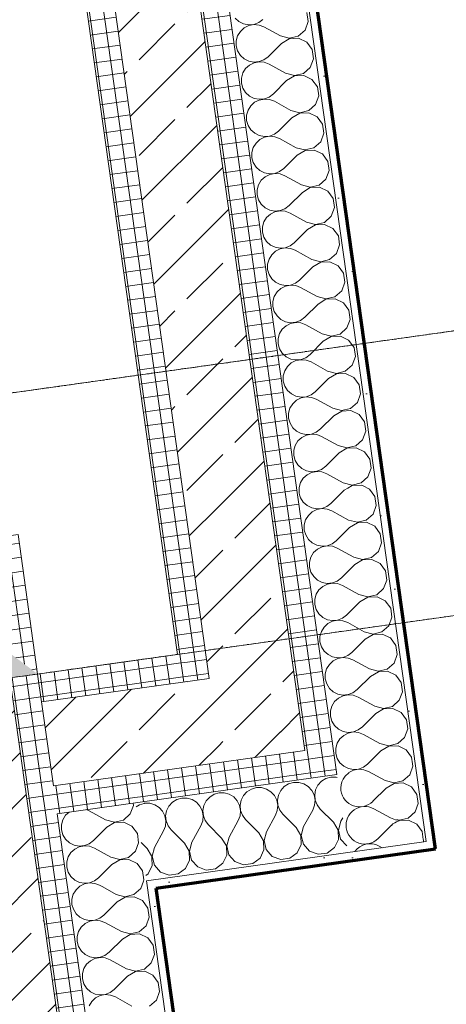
# Model space of a CAD drawing. Header units: millimetres. Extents: x 1523 to 73943, y -91729 to 10268.
# Tile 33 of 39: x 54985 to 55741, y -53478 to -51732. Entities that reach past the tile are written whole.
import ezdxf

# ---------------------------------------------------------------- set-up
doc = ezdxf.new("R2010")
doc.units = ezdxf.units.MM
for name, pattern in [('CAx_nichtHalbton', [20001.0584, 10000, -0.5292, 10000, -0.5292]), ('IMPORT-STRICHPUNKT _7_', [20, 10, -5, 0, -5]), ('IMPORT-VERDECKT _8_', [7.5, 5, -2.5])]:
    doc.linetypes.add(name, pattern=pattern)
for name, color, linetype, lineweight, true_color in [('30 A--Träger _ Dachkonstruktion', 7, 'IMPORT-VERDECKT _8_', 13, 0x656565), ('90 A--Achsraster _1_50_', 7, 'IMPORT-STRICHPUNKT _7_', 13, 0x656565), ('97 A--Etiketten _ Deckensprung', 7, 'Continuous', 13, 0x656565), ('Neubau_10 A--Wand innen _tragend_', 7, 'Continuous', 13, 0x656565), ('Neubau_20 A--Gründungsbelag', 7, 'Continuous', 13, 0x656565), ('Xref_706_5_--_ÜP_-1_000_16_Übersichtsplan UG_IFC 2025_01_13_dwg', 7, 'Continuous', 13, 0x767676), ('XX', 7, 'Continuous', 18, 0x804040)]:
    doc.layers.add(name, color=color, linetype=linetype, lineweight=lineweight, true_color=true_color)
pattern_1 = [(131.336, (0, 0), (90.10192, 79.25683), []), (131.336, (-45.05, -39.63), (90.10192, 79.25683), [90, -30])]
pattern_2 = [(86.336, (0, 0), (-86.42598, 5.53439), [0, -50]), (86.336, (-41.615, 27.72), (-86.42598, 5.53439), [0, -50])]
pattern_3 = [(184.336, (0, 0), (-1.890132, 24.928446), []), (274.336, (0, 0), (24.928446, 1.890132), [])]
pattern_4 = [(94.336, (0, 0), (24.928446, 1.890132), []), (184.336, (0, 0), (-1.890132, 24.928446), [])]

# ---------------------------------------------------------------- blocks, each defined once
blk = doc.blocks.new('Xref_706_5_--_ÜP_-1_000_11_Übersichtsplan UG_IFC 2024_09_30_dwg__X55-41959620-SuD_-1UG gesamt Plot  - Blatt 9')
at = {"layer": 'Neubau_10 A--Wand innen _tragend_', "color": 9, "true_color": 0xcbcbcb, "flags": 128}
for points in [[(53442.2, -1454.5), (53447.6, -1458.8), (53456.1, -1462.2), (53465.3, -1463.3), (53474.3, -1461.7), (53482.6, -1457.8), (53489.5, -1451.7), (53494.5, -1444), (53497.2, -1435.2), (53497.4, -1426), (53495, -1417.1), (53490.4, -1409.2), (53469.6, -1383.1), (53462.9, -1368.3), (53463.9, -1352.1), (53472.5, -1338.3), (53486.6, -1330.2), (53502.8, -1329.8), (53517.4, -1337), (53526.7, -1350.3), (53528.7, -1366.4), (53522.9, -1381.5), (53503.7, -1408.8), (53499.5, -1416.9), (53497.7, -1426), (53498.4, -1435.1), (53501.6, -1443.8), (53507, -1451.2), (53514.2, -1456.8), (53522.8, -1460.3), (53531.9, -1461.3), (53541, -1459.8), (53549.3, -1455.8), (53556.2, -1449.8), (53561.2, -1442), (53563.8, -1433.2), (53564, -1424), (53561.7, -1415.1), (53557, -1407.2), (53536.2, -1381.1), (53529.5, -1366.4), (53530.6, -1350.2), (53539.2, -1336.4), (53553.2, -1328.3), (53569.5, -1327.8), (53584, -1335.1), (53593.4, -1348.3), (53595.4, -1364.4), (53589.5, -1379.6), (53570.3, -1406.8), (53566.1, -1415), (53564.3, -1424), (53565, -1433.2), (53568.2, -1441.8), (53573.6, -1449.2), (53580.9, -1454.9), (53589.4, -1458.4), (53598.5, -1459.4), (53607.6, -1457.8), (53615.9, -1453.9), (53622.8, -1447.8), (53627.8, -1440.1), (53630.5, -1431.3), (53630.7, -1422.1), (53628.3, -1413.2), (53623.6, -1405.3), (53602.9, -1379.2), (53596.1, -1364.4), (53597.2, -1348.2), (53605.8, -1334.4), (53619.9, -1326.4), (53636.1, -1325.9), (53650.6, -1333.1), (53660, -1346.4)], [(53656.2, -1377.7), (53637, -1404.9), (53632.7, -1413.1), (53630.9, -1422.1), (53631.6, -1431.3), (53634.8, -1439.9), (53640.3, -1447.3), (53647.5, -1453)], [(53438.6, -1332.9), (53450.7, -1339), (53460.1, -1352.2), (53462.1, -1368.3), (53456.3, -1383.5), (53440.7, -1405.5)]]:
    blk.add_lwpolyline(points, dxfattribs=at)
blk = doc.blocks.new('Xref_706_5_--_ÜP_-1_000_11_Übersichtsplan UG_IFC 2024_09_30_dwg__X56-41959621-SuD_-1UG gesamt Plot  - Blatt 9')
at = {"layer": 'Neubau_10 A--Wand innen _tragend_', "color": 9, "true_color": 0xcbcbcb, "flags": 128}
for points in [[(53298.6, -1335.7), (53302.9, -1335.6), (53317.4, -1342.8), (53326.8, -1356.1), (53328.8, -1372.2), (53323, -1387.4), (53303.8, -1414.6), (53301.1, -1419.8)], [(53302, -1450), (53307.1, -1457), (53314.3, -1462.7), (53322.8, -1466.1), (53332, -1467.1), (53341, -1465.6), (53349.3, -1461.6), (53356.3, -1455.6), (53361.2, -1447.8), (53363.9, -1439), (53364.1, -1429.9), (53361.8, -1421), (53357.1, -1413), (53336.3, -1387), (53329.6, -1372.2), (53330.7, -1356), (53339.2, -1342.2), (53353.3, -1334.1), (53369.6, -1333.7), (53384.1, -1340.9), (53393.5, -1354.2), (53395.5, -1370.3), (53389.6, -1385.4), (53370.4, -1412.7), (53366.2, -1420.8), (53364.4, -1429.8), (53365.1, -1439), (53368.3, -1447.6), (53373.7, -1455.1), (53381, -1460.7), (53389.5, -1464.2), (53398.6, -1465.2), (53407.7, -1463.7), (53416, -1459.7), (53422.9, -1453.6), (53427.9, -1445.9), (53430.6, -1437.1), (53430.7, -1427.9), (53428.4, -1419), (53423.7, -1411.1), (53403, -1385), (53396.2, -1370.2), (53397.3, -1354), (53405.9, -1340.3), (53420, -1332.2), (53436.2, -1331.7), (53438.6, -1332.9)], [(53440.7, -1405.5), (53437, -1410.7), (53432.8, -1418.9), (53431, -1427.9), (53431.7, -1437.1), (53434.9, -1445.7), (53440.3, -1453.1), (53442.2, -1454.5)]]:
    blk.add_lwpolyline(points, dxfattribs=at)
blk = doc.blocks.new('Xref_706_5_--_ÜP_-1_000_11_Übersichtsplan UG_IFC 2024_09_30_dwg__X282-41959852-SuD_-1UG gesamt Plot  - Blatt 9')
at = {"layer": 'Neubau_10 A--Wand innen _tragend_', "color": 9, "true_color": 0xcbcbcb, "flags": 128}
for points in [[(52788.1, -982.2), (52784.3, -982.9), (52775.2, -981.9), (52766.7, -978.4), (52759.4, -972.7), (52754, -965.3), (52750.8, -956.7), (52750.1, -947.5), (52751.9, -938.5), (52756.1, -930.3), (52775.3, -903.1), (52781.2, -887.9), (52779.2, -871.8), (52769.8, -858.6), (52755.3, -851.3), (52739, -851.8), (52725, -859.9), (52716.4, -873.7), (52715.3, -889.9), (52722, -904.6), (52742.8, -930.7), (52747.5, -938.6), (52749.8, -947.5), (52749.6, -956.7), (52746.9, -965.5), (52742, -973.2), (52735.1, -979.3), (52726.8, -983.3), (52717.7, -984.8), (52708.5, -983.8), (52700, -980.3), (52692.8, -974.7), (52687.3, -967.3), (52684.2, -958.6), (52683.4, -949.5), (52685.3, -940.4), (52689.5, -932.3), (52708.7, -905), (52714.5, -889.9), (52712.5, -873.8), (52703.2, -860.5), (52688.6, -853.3), (52672.4, -853.7), (52658.3, -861.8), (52649.7, -875.6), (52648.7, -891.8), (52655.4, -906.6), (52676.1, -932.7), (52680.8, -940.6), (52683.2, -949.5), (52683, -958.7), (52680.3, -967.5), (52675.3, -975.2), (52668.4, -981.3), (52660.1, -985.2), (52651, -986.7), (52641.9, -985.7), (52633.4, -982.3), (52626.1, -976.6), (52620.7, -969.2), (52617.5, -960.6), (52616.8, -951.4), (52618.6, -942.4), (52622.8, -934.2), (52642.1, -907), (52647.9, -891.8), (52645.9, -875.7), (52636.5, -862.5), (52622, -855.2), (52605.8, -855.7), (52591.7, -863.8), (52583.1, -877.5), (52582, -893.7), (52588.7, -908.5), (52609.5, -934.6)], [(52076.4, -950.1), (52081.1, -958), (52083.4, -966.9), (52083.2, -976.1), (52080.6, -984.9), (52075.6, -992.7), (52068.7, -998.7), (52060.4, -1002.7), (52051.3, -1004.2), (52042.2, -1003.2), (52033.6, -999.7), (52026.4, -994.1), (52021, -986.7), (52017.8, -978), (52017.1, -968.9), (52018.9, -959.9), (52023.1, -951.7), (52042.3, -924.4), (52048.2, -909.3), (52046.2, -893.2), (52036.8, -879.9), (52022.2, -872.7), (52006, -873.1), (51991.9, -881.2), (51983.3, -895), (51982.3, -911.2), (51989, -926), (52009.8, -952.1)], [(52076.4, -950.1), (52055.6, -924.1), (52048.9, -909.3), (52050, -893.1), (52058.6, -879.3), (52072.7, -871.2), (52088.9, -870.7), (52103.4, -878), (52112.8, -891.2), (52114.8, -907.4), (52108.9, -922.5), (52089.7, -949.7), (52085.5, -957.9), (52083.7, -966.9), (52084.4, -976.1), (52087.6, -984.7), (52093, -992.1), (52100.3, -997.8), (52108.8, -1001.3), (52117.9, -1002.3), (52127, -1000.7), (52135.3, -996.8), (52142.2, -990.7), (52147.2, -983), (52149.9, -974.2), (52150.1, -965), (52147.7, -956.1), (52143, -948.2)], [(52143, -948.2), (52122.3, -922.1), (52115.6, -907.3), (52116.6, -891.1), (52125.2, -877.3), (52139.3, -869.3), (52155.5, -868.8), (52170, -876), (52179.4, -889.3), (52181.4, -905.4), (52175.6, -920.6), (52156.4, -947.8), (52152.2, -956), (52150.3, -965), (52151, -974.2), (52154.2, -982.8), (52159.7, -990.2), (52166.9, -995.9), (52175.4, -999.3), (52184.6, -1000.3), (52193.6, -998.8), (52201.9, -994.8), (52208.9, -988.8), (52213.8, -981), (52216.5, -972.2), (52216.7, -963.1), (52214.4, -954.2), (52209.7, -946.2)], [(52209.7, -946.2), (52188.9, -920.2), (52182.2, -905.4), (52183.3, -889.2), (52191.8, -875.4), (52205.9, -867.3), (52222.2, -866.9), (52236.7, -874.1), (52246.1, -887.4), (52248.1, -903.5), (52242.2, -918.6), (52223, -945.9), (52218.8, -954), (52217, -963), (52217.7, -972.2), (52220.9, -980.8), (52226.3, -988.3), (52233.6, -993.9), (52242.1, -997.4), (52251.2, -998.4), (52260.3, -996.9), (52268.6, -992.9), (52275.5, -986.8), (52280.5, -979.1), (52283.2, -970.3), (52283.3, -961.1), (52281, -952.2), (52276.3, -944.3)], [(52476.2, -938.5), (52480.9, -946.4), (52483.3, -955.3), (52483.1, -964.5), (52480.4, -973.3), (52475.4, -981), (52468.5, -987.1), (52460.2, -991), (52451.1, -992.6), (52442, -991.6), (52433.5, -988.1), (52426.2, -982.4), (52420.8, -975), (52417.6, -966.4), (52416.9, -957.2), (52418.7, -948.2), (52422.9, -940), (52442.1, -912.8), (52448, -897.6), (52446, -881.5), (52436.6, -868.3), (52422.1, -861), (52405.8, -861.5), (52391.8, -869.6), (52383.2, -883.4), (52382.1, -899.6), (52388.8, -914.3), (52409.6, -940.4), (52414.3, -948.3), (52416.6, -957.2), (52416.4, -966.4), (52413.8, -975.2), (52408.8, -983), (52401.9, -989), (52393.6, -993), (52384.5, -994.5), (52375.4, -993.5), (52366.8, -990), (52359.6, -984.4), (52354.2, -977), (52351, -968.3), (52350.2, -959.2), (52352.1, -950.1), (52356.3, -942), (52375.5, -914.7), (52381.3, -899.6), (52379.3, -883.5), (52370, -870.2), (52355.4, -863), (52339.2, -863.4), (52325.1, -871.5), (52316.5, -885.3), (52315.5, -901.5), (52322.2, -916.3), (52343, -942.4), (52347.6, -950.3), (52350, -959.2), (52349.8, -968.4), (52347.1, -977.2), (52342.1, -984.9), (52335.2, -991), (52326.9, -994.9), (52317.9, -996.4), (52308.7, -995.4), (52300.2, -992), (52292.9, -986.3), (52287.5, -978.9), (52284.3, -970.3), (52283.6, -961.1), (52285.4, -952.1), (52289.6, -943.9), (52308.9, -916.7), (52314.7, -901.5), (52312.7, -885.4), (52303.3, -872.2), (52288.8, -864.9), (52272.6, -865.4), (52258.5, -873.5), (52249.9, -887.2), (52248.8, -903.4), (52255.6, -918.2), (52276.3, -944.3)], [(52609.5, -934.6), (52614.2, -942.5), (52616.5, -951.4), (52616.4, -960.6), (52613.7, -969.4), (52608.7, -977.1), (52601.8, -983.2), (52593.5, -987.2), (52584.4, -988.7), (52575.3, -987.7), (52566.7, -984.2), (52559.5, -978.6), (52554.1, -971.1), (52550.9, -962.5), (52550.2, -953.3), (52552, -944.3), (52556.2, -936.2), (52575.4, -908.9), (52581.3, -893.8), (52579.3, -877.7), (52569.9, -864.4), (52555.4, -857.1), (52539.1, -857.6), (52525, -865.7), (52516.4, -879.5), (52515.4, -895.7), (52522.1, -910.5), (52542.9, -936.5), (52547.6, -944.5), (52549.9, -953.3), (52549.7, -962.5), (52547, -971.3), (52542, -979.1), (52535.1, -985.1), (52526.8, -989.1), (52517.8, -990.6), (52508.6, -989.6), (52500.1, -986.2), (52492.9, -980.5), (52487.4, -973.1), (52484.2, -964.5), (52483.5, -955.3), (52485.3, -946.3), (52489.6, -938.1), (52508.8, -910.9), (52514.6, -895.7), (52512.6, -879.6), (52503.2, -866.3), (52488.7, -859.1), (52472.5, -859.6), (52458.4, -867.6), (52449.8, -881.4), (52448.7, -897.6), (52455.5, -912.4), (52476.2, -938.5)], [(52784.8, -868.8), (52783, -871.7), (52781.9, -887.9), (52785.6, -896)], [(52009.8, -952.1), (52014.4, -960), (52016.8, -968.9), (52016.6, -978.1), (52013.9, -986.9), (52008.9, -994.6), (52002, -1000.7), (51993.7, -1004.6), (51984.7, -1006.2), (51975.5, -1005.2), (51967, -1001.7), (51959.8, -996), (51954.3, -988.6), (51951.1, -980), (51950.4, -970.8), (51952.2, -961.8), (51956.5, -953.6), (51975.7, -926.4), (51981.5, -911.2), (51979.5, -895.1), (51970.1, -881.9), (51955.6, -874.6), (51939.4, -875.1)], [(51943.1, -954), (51947.8, -961.9), (51950.2, -970.8), (51950, -980), (51947.3, -988.8), (51942.3, -996.5), (51935.4, -1002.6)]]:
    blk.add_lwpolyline(points, dxfattribs=at)
blk = doc.blocks.new('Xref_706_5_--_ÜP_-1_000_11_Übersichtsplan UG_IFC 2024_09_30_dwg__X283-41959853-SuD_-1UG gesamt Plot  - Blatt 9')
at = {"layer": 'Neubau_10 A--Wand innen _tragend_', "color": 9, "true_color": 0xcbcbcb, "flags": 128}
for points in [[(53301.5, -1316.3), (53302.9, -1324.7), (53306, -1331.2)], [(53395.6, -1313.5), (53381.5, -1319.9), (53369.8, -1329.3)], [(53429, -1327.6), (53426.3, -1322.9), (53412.5, -1314.3), (53399.6, -1313.4)]]:
    blk.add_lwpolyline(points, dxfattribs=at)
blk = doc.blocks.new('Xref_706_5_--_ÜP_-1_000_11_Übersichtsplan UG_IFC 2024_09_30_dwg__X284-41959854-SuD_-1UG gesamt Plot  - Blatt 9')
at = {"layer": 'Neubau_10 A--Wand innen _tragend_', "color": 9, "true_color": 0xcbcbcb, "flags": 128}
for points in [[(53293.5, -971.4), (53292.7, -973.3), (53291.7, -982.4), (53293.2, -991.5), (53297.2, -999.8), (53303.2, -1006.7), (53311, -1011.7), (53319.8, -1014.4), (53329, -1014.5), (53337.8, -1012.2), (53345.8, -1007.5)], [(53416, -967.8), (53416, -967.9), (53402.7, -977.3), (53386.6, -979.3), (53371.5, -973.4), (53365.6, -969.3)], [(53347.7, -1074.1), (53339.8, -1078.8), (53330.9, -1081.2), (53321.7, -1081), (53312.9, -1078.3), (53305.2, -1073.3), (53299.1, -1066.4), (53295.2, -1058.1), (53293.6, -1049), (53294.6, -1039.9), (53298.1, -1031.4), (53303.7, -1024.1), (53311.2, -1018.7), (53319.8, -1015.5), (53329, -1014.8), (53338, -1016.6), (53346.2, -1020.8), (53373.4, -1040.1), (53388.5, -1045.9), (53404.7, -1043.9), (53417.9, -1034.5), (53425.2, -1020), (53424.7, -1003.8), (53416.6, -989.7), (53402.8, -981.1), (53386.6, -980), (53371.8, -986.7), (53345.8, -1007.5)], [(53349.6, -1140.8), (53341.7, -1145.5), (53332.8, -1147.8), (53323.6, -1147.6), (53314.8, -1144.9), (53307.1, -1140), (53301, -1133.1), (53297.1, -1124.7), (53295.6, -1115.7), (53296.6, -1106.5), (53300, -1098), (53305.7, -1090.8), (53313.1, -1085.3), (53321.7, -1082.2), (53330.9, -1081.4), (53339.9, -1083.3), (53348.1, -1087.5), (53375.3, -1106.7), (53390.5, -1112.5), (53406.6, -1110.5), (53419.8, -1101.2), (53427.1, -1086.6), (53426.6, -1070.4), (53418.5, -1056.3), (53404.8, -1047.7), (53388.6, -1046.7), (53373.8, -1053.4), (53347.7, -1074.1)], [(53351.6, -1207.4), (53343.7, -1212.1), (53334.8, -1214.4), (53325.6, -1214.3), (53316.8, -1211.6), (53309.1, -1206.6), (53303, -1199.7), (53299, -1191.4), (53297.5, -1182.3), (53298.5, -1173.2), (53302, -1164.7), (53307.6, -1157.4), (53315.1, -1152), (53323.7, -1148.8), (53332.8, -1148.1), (53341.9, -1149.9), (53350, -1154.1), (53377.3, -1173.3), (53392.4, -1179.2), (53408.5, -1177.2), (53421.8, -1167.8), (53429, -1153.3), (53428.6, -1137), (53420.5, -1123), (53406.7, -1114.4), (53390.5, -1113.3), (53375.7, -1120), (53349.6, -1140.8)], [(53353.5, -1274.1), (53345.6, -1278.7), (53336.7, -1281.1), (53327.5, -1280.9), (53318.7, -1278.2), (53311, -1273.2), (53304.9, -1266.3), (53301, -1258), (53299.4, -1249), (53300.4, -1239.8), (53303.9, -1231.3), (53309.6, -1224), (53317, -1218.6), (53325.6, -1215.4), (53334.8, -1214.7), (53343.8, -1216.5), (53352, -1220.8), (53379.2, -1240), (53394.4, -1245.8), (53410.5, -1243.8), (53423.7, -1234.4), (53431, -1219.9), (53430.5, -1203.7), (53422.4, -1189.6), (53408.6, -1181), (53392.4, -1179.9), (53377.7, -1186.7), (53351.6, -1207.4)], [(53301.5, -1316.3), (53301.4, -1315.6), (53302.4, -1306.5), (53305.8, -1297.9), (53311.5, -1290.7), (53318.9, -1285.3), (53327.6, -1282.1), (53336.7, -1281.4), (53345.7, -1283.2), (53353.9, -1287.4), (53381.2, -1306.6), (53396.3, -1312.5), (53412.4, -1310.4), (53425.7, -1301.1), (53432.9, -1286.5), (53432.4, -1270.3), (53424.4, -1256.2), (53410.6, -1247.6), (53394.4, -1246.6), (53379.6, -1253.3), (53353.5, -1274.1)], [(53399.6, -1313.4), (53396.3, -1313.2), (53395.6, -1313.5)]]:
    blk.add_lwpolyline(points, dxfattribs=at)
blk = doc.blocks.new('Xref_706_5_--_ÜP_-1_000_11_Übersichtsplan UG_IFC 2024_09_30_dwg__X390-41959963-SuD_-1UG gesamt Plot  - Blatt 9')
at = {"layer": 'Neubau_10 A--Wand innen _tragend_', "color": 9, "true_color": 0xcbcbcb}
for p, q in [((53375.1, -885.6), (53355.9, -912.9)), ((53388.4, -885.2), (53409.2, -911.3)), ((53426.2, -905.7), (53422.5, -910.9))]:
    blk.add_line(p, q, dxfattribs=at)
for centre, start, end in [((53414.5, -864.5), 73.3299, 80.4025), ((53414.5, -864.5), 192.9339, 218.5382), ((53347.8, -866.4), 324.7984, 347.4784), ((53316.5, -934), 271.6683, 37.9394), ((53383.1, -932.1), 144.7984, 271.6683), ((53383.1, -932.1), 271.6683, 38.5382), ((53449.7, -930.1), 144.7984, 228.4026), ((53316.5, -934), 235.3971, 271.6683)]:
    blk.add_arc(centre, 33.3, start, end, dxfattribs=at)
blk = doc.blocks.new('Xref_706_5_--_ÜP_-1_000_11_Übersichtsplan UG_IFC 2024_09_30_dwg__X391-41959964-SuD_-1UG gesamt Plot  - Blatt 9')
at = {"layer": 'Neubau_10 A--Wand innen _tragend_', "color": 9, "true_color": 0xcbcbcb, "flags": 128}
for points in [[(53284.1, -835.9), (53288.4, -835.8), (53302.9, -843), (53312.3, -856.3), (53314.3, -872.4), (53308.4, -887.6), (53289.2, -914.8), (53286.5, -920)], [(53379.2, -874.8), (53380.9, -870.5), (53378.9, -854.4), (53369.5, -841.1), (53355, -833.9), (53338.8, -834.3), (53324.7, -842.4), (53316.1, -856.2), (53315, -872.4), (53321.8, -887.2), (53342.5, -913.2), (53342.7, -913.6)], [(53419.7, -832), (53405.4, -832.4), (53391.3, -840.5), (53382.7, -854.3), (53381.7, -870.5), (53382.2, -871.7)], [(53287.4, -950.2), (53292.5, -957.2), (53297.7, -961.3)]]:
    blk.add_lwpolyline(points, dxfattribs=at)
blk = doc.blocks.new('Xref_706_5_--_ÜP_-1_000_11_Übersichtsplan UG_IFC 2024_09_30_dwg__X392-41959965-SuD_-1UG gesamt Plot  - Blatt 9')
at = {"layer": 'Neubau_10 A--Wand innen _tragend_', "color": 9, "true_color": 0xcbcbcb, "flags": 128}
for points in [[(53284.1, -835.9), (53272.1, -836.3), (53258.1, -844.4), (53249.5, -858.1), (53248.4, -874.3), (53255.1, -889.1), (53275.9, -915.2), (53280.6, -923.1), (53282.9, -932), (53282.7, -941.2), (53280.1, -950), (53275.1, -957.7), (53268.2, -963.8), (53259.9, -967.7), (53250.8, -969.3), (53241.6, -968.3), (53233.1, -964.8), (53225.9, -959.2), (53220.5, -951.7), (53217.3, -943.1), (53216.5, -933.9), (53218.4, -924.9), (53222.6, -916.7), (53241.8, -889.5), (53247.6, -874.4), (53245.6, -858.2), (53236.3, -845), (53221.7, -837.7), (53205.5, -838.2), (53191.4, -846.3), (53182.8, -860.1), (53181.8, -876.3), (53188.5, -891.1), (53209.3, -917.1)], [(52784.8, -868.8), (52791.6, -857.9), (52805.7, -849.9), (52821.9, -849.4), (52836.4, -856.6), (52845.8, -869.9), (52847.8, -886), (52842, -901.2), (52822.8, -928.4), (52818.5, -936.6), (52816.7, -945.6), (52817.4, -954.7), (52820.6, -963.4), (52826, -970.8), (52833.3, -976.5), (52841.8, -979.9), (52851, -980.9), (52860, -979.4), (52868.3, -975.4), (52875.2, -969.4), (52880.2, -961.6), (52882.9, -952.8), (52883.1, -943.6), (52880.7, -934.8), (52876.1, -926.8)], [(52876.1, -926.8), (52855.3, -900.8), (52848.6, -886), (52849.6, -869.8), (52858.2, -856), (52872.3, -847.9), (52888.5, -847.4), (52903.1, -854.7), (52912.4, -867.9), (52914.5, -884.1), (52908.6, -899.2), (52889.4, -926.4), (52885.2, -934.6), (52883.4, -943.6), (52884.1, -952.8), (52887.3, -961.4), (52892.7, -968.9), (52899.9, -974.5), (52908.5, -978), (52917.6, -979), (52926.7, -977.4), (52935, -973.5), (52941.9, -967.4), (52946.9, -959.7), (52949.5, -950.9), (52949.7, -941.7), (52947.4, -932.8), (52942.7, -924.9)], [(52942.7, -924.9), (52921.9, -898.8), (52915.2, -884), (52916.3, -867.8), (52924.9, -854.1), (52939, -846), (52955.2, -845.5), (52969.7, -852.8), (52979.1, -866), (52981.1, -882.1), (52975.2, -897.3), (52956, -924.5), (52951.8, -932.7), (52950, -941.7), (52950.7, -950.9), (52953.9, -959.5), (52959.3, -966.9), (52966.6, -972.6), (52975.1, -976), (52984.2, -977), (52993.3, -975.5), (53001.6, -971.6), (53008.5, -965.5), (53013.5, -957.8), (53016.2, -949), (53016.4, -939.8), (53014, -930.9), (53009.3, -923)], [(53009.3, -923), (52988.6, -896.9), (52981.9, -882.1), (52982.9, -865.9), (52991.5, -852.1), (53005.6, -844), (53021.8, -843.6), (53036.3, -850.8), (53045.7, -864.1), (53047.7, -880.2), (53041.9, -895.3), (53022.7, -922.6), (53018.5, -930.7), (53016.6, -939.8), (53017.3, -948.9), (53020.5, -957.5), (53026, -965), (53033.2, -970.6), (53041.7, -974.1), (53050.9, -975.1), (53059.9, -973.6), (53068.2, -969.6), (53075.2, -963.5), (53080.1, -955.8), (53082.8, -947), (53083, -937.8), (53080.7, -928.9), (53076, -921)], [(53076, -921), (53055.2, -894.9), (53048.5, -880.2), (53049.6, -864), (53058.1, -850.2), (53072.2, -842.1), (53088.5, -841.6), (53103, -848.9), (53112.4, -862.1), (53114.4, -878.2), (53108.5, -893.4), (53089.3, -920.6), (53085.1, -928.8), (53083.3, -937.8), (53084, -947), (53087.2, -955.6), (53092.6, -963), (53099.9, -968.7), (53108.4, -972.2), (53117.5, -973.2), (53126.6, -971.6), (53134.9, -967.7), (53141.8, -961.6), (53146.8, -953.9), (53149.5, -945.1), (53149.6, -935.9), (53147.3, -927), (53142.6, -919.1)], [(53209.3, -917.1), (53213.9, -925), (53216.3, -933.9), (53216.1, -943.1), (53213.4, -951.9), (53208.4, -959.7), (53201.5, -965.7), (53193.2, -969.7), (53184.2, -971.2), (53175, -970.2), (53166.5, -966.8), (53159.2, -961.1), (53153.8, -953.7), (53150.6, -945), (53149.9, -935.9), (53151.7, -926.9), (53155.9, -918.7), (53175.2, -891.4), (53181, -876.3), (53179, -860.2), (53169.6, -846.9), (53155.1, -839.7), (53138.9, -840.2), (53124.8, -848.2), (53116.2, -862), (53115.1, -878.2), (53121.8, -893), (53142.6, -919.1)], [(52788.1, -982.2), (52793.4, -981.3), (52801.7, -977.4), (52808.6, -971.3), (52813.6, -963.6), (52816.3, -954.8), (52816.4, -945.6), (52814.1, -936.7), (52809.4, -928.8), (52788.7, -902.7), (52785.6, -896)], [(53286.5, -920), (53285, -923), (53283.2, -932), (53283.9, -941.2), (53287.1, -949.8), (53287.4, -950.2)]]:
    blk.add_lwpolyline(points, dxfattribs=at)
blk = doc.blocks.new('Xref_706_5_--_ÜP_-1_000_11_Übersichtsplan UG_IFC 2024_09_30_dwg_Standard-Rastermarker_10-41960563-SuD_-1UG gesamt Plot  - Blatt 9')
at = {"layer": '90 A--Achsraster _1_50_', "color": 9, "true_color": 0xcbcbcb, "flags": 128}
blk.add_lwpolyline([(0, 0), (7172, 0), (14828, 0), (22000, 0)], dxfattribs=at)
blk = doc.blocks.new('Xref_706_5_--_ÜP_-1_000_16_Übersichtsplan UG_IFC 2025_01_13_dwg-35469238-SuD_-1UG gesamt Plot  - Blatt 9')
at = {"layer": 'Neubau_10 A--Wand innen _tragend_', "true_color": 0xcbcbcb}
h = blk.add_hatch(dxfattribs=at)
h.set_pattern_fill('FP_14', color=9, style=0, pattern_type=2)
h.set_pattern_definition(pattern_2)
h.paths.add_polyline_path([(53404.5, 1660.3), (53403.4, 1675.3), (52765.2, 1626.9), (52766.3, 1611.9), (53402.4, 1660.2)])
h = blk.add_hatch(dxfattribs=at)
h.set_pattern_fill('FP_14', color=9, style=0, pattern_type=2)
h.set_pattern_definition(pattern_2)
h.paths.add_polyline_path([(53456.1, 1177.8), (53419.5, 1661.5), (53404.5, 1660.3), (53441.2, 1176.7)])
h = blk.add_hatch(dxfattribs=at)
h.set_pattern_fill('FP_14', color=9, style=0, pattern_type=2)
h.set_pattern_definition(pattern_2)
h.paths.add_polyline_path([(52766.3, 1611.9), (52765.2, 1626.9), (50461.8, 1452.2), (50472.2, 1438), (52764.2, 1611.8)])
h = blk.add_hatch(dxfattribs=at)
h.set_pattern_fill('FP_8', color=9, style=0, pattern_type=2)
h.set_pattern_definition(pattern_3)
h.paths.add_polyline_path([(53229.4, 1456.5), (53225.6, 1506.4), (52776.9, 1472.3), (52780.7, 1422.5), (53222.4, 1456)])
h = blk.add_hatch(dxfattribs=at)
h.set_pattern_fill('FP_8', color=9, style=0, pattern_type=2)
h.set_pattern_definition(pattern_3)
h.paths.add_polyline_path([(53275.5, 1510.1), (53225.6, 1506.4), (53229.4, 1456.5), (53270.6, 1504.5)])
h = blk.add_hatch(dxfattribs=at)
h.set_pattern_fill('FP_8', color=9, style=0, pattern_type=2)
h.set_pattern_definition(pattern_3)
h.paths.add_polyline_path([(53279.3, 1460.3), (53275.5, 1510.1), (53229.4, 1456.5), (53268.8, 1459.5)])
h = blk.add_hatch(dxfattribs=at)
h.set_pattern_fill('FP_8', color=9, style=0, pattern_type=2)
h.set_pattern_definition(pattern_3)
h.paths.add_polyline_path([(52780.7, 1422.5), (52776.9, 1472.3), (50568.9, 1304.9), (50603.5, 1257.4), (52773.7, 1421.9)])
h = blk.add_hatch(dxfattribs=at)
h.set_pattern_fill('FP_9', color=9, style=0, pattern_type=2)
h.set_pattern_definition(pattern_1)
h.paths.add_polyline_path([(53229.4, 1456.5), (53079.8, 1445.2), (53091.2, 1295.6), (53221.9, 1447.7)])
h = blk.add_hatch(dxfattribs=at)
h.set_pattern_fill('FP_9', color=9, style=0, pattern_type=2)
h.set_pattern_definition(pattern_1)
h.paths.add_polyline_path([(53240.7, 1306.9), (53229.4, 1456.5), (53091.2, 1295.6), (53219.7, 1305.3)])
h = blk.add_hatch(dxfattribs=at)
h.set_pattern_fill('FP_15', color=9, style=0, pattern_type=2)
h.set_pattern_definition(pattern_4)
h.paths.add_polyline_path([(53301.6, 1166.1), (53279.3, 1460.3), (53229.4, 1456.5), (53251.7, 1162.3), (53253.8, 1162.5)])
h = blk.add_hatch(dxfattribs=at)
h.set_pattern_fill('FP_9', color=9, style=0, pattern_type=2)
h.set_pattern_definition(pattern_1)
h.paths.add_polyline_path([(53091.2, 1295.6), (53079.8, 1445.2), (52780.7, 1422.5), (52792, 1272.9), (53070.2, 1294)])
h = blk.add_hatch(dxfattribs=at)
h.set_pattern_fill('FP_9', color=9, style=0, pattern_type=2)
h.set_pattern_definition(pattern_1)
h.paths.add_polyline_path([(52792, 1272.9), (52780.7, 1422.5), (50603.5, 1257.4), (50707.2, 1114.8), (52771, 1271.3)])
h = blk.add_hatch(dxfattribs=at)
h.set_pattern_fill('FP_14', color=9, style=0, pattern_type=2)
h.set_pattern_definition(pattern_2)
h.paths.add_polyline_path([(54540, 1260), (53842, 1207.1), (53868.9, 1194.1), (54515.2, 1243.1)])
h.paths.add_polyline_path([(54540, 1260), (54540, 1260), (54541.1, 1245.1), (54647.5, 1253.1), (54596.2, 1256.4)])
h.paths.add_polyline_path([(56533.4, 1396.1), (56532.3, 1411.1), (54540, 1260), (54647.5, 1253.1), (55814.3, 1341.6)])
h.paths.add_polyline_path([(53843.1, 1192.1), (53842, 1207.1), (53456.1, 1177.8), (53457.3, 1162.9), (53841, 1192)])
h = blk.add_hatch(dxfattribs=at)
h.set_pattern_fill('FP_8', color=9, style=0, pattern_type=2)
h.set_pattern_definition(pattern_3)
h.paths.add_polyline_path([(53091.2, 1295.6), (53041.3, 1291.8), (53045.1, 1242), (53068.6, 1269.3)])
h = blk.add_hatch(dxfattribs=at)
h.set_pattern_fill('FP_8', color=9, style=0, pattern_type=2)
h.set_pattern_definition(pattern_3)
h.paths.add_polyline_path([(53095, 1245.7), (53091.2, 1295.6), (53045.1, 1242), (53088, 1245.2)])
h = blk.add_hatch(dxfattribs=at)
h.set_pattern_fill('FP_9', color=9, style=0, pattern_type=2)
h.set_pattern_definition(pattern_1)
h.paths.add_polyline_path([(53251.7, 1162.3), (53240.7, 1306.9), (53091.2, 1295.6), (53102.1, 1151), (53249.8, 1162.2)])
h = blk.add_hatch(dxfattribs=at)
h.set_pattern_fill('FP_8', color=9, style=0, pattern_type=2)
h.set_pattern_definition(pattern_3)
h.paths.add_polyline_path([(53045.1, 1242), (53041.3, 1291.8), (52792, 1272.9), (52795.8, 1223), (53038.1, 1241.4)])
h = blk.add_hatch(dxfattribs=at)
h.set_pattern_fill('FP_8', color=9, style=0, pattern_type=2)
h.set_pattern_definition(pattern_3)
h.paths.add_polyline_path([(56822, 1227.5), (56818.2, 1277.3), (54551.7, 1105.5), (54555.5, 1055.6), (56521.2, 1204.7)])
h.paths.add_polyline_path([(54284.5, 1085.2), (54120.8, 1072.8), (54206.3, 1031.6)])
h.paths.add_polyline_path([(54210.8, 1029.5), (54206.3, 1031.6), (54202.1, 1028.8), (54206.1, 1029.1)])
h.paths.add_polyline_path([(53857.5, 1002.7), (53853.7, 1052.5), (53313.3, 1011.6), (53317.1, 961.7), (53828.7, 1000.5)])
h = blk.add_hatch(dxfattribs=at)
h.set_pattern_fill('FP_8', color=9, style=0, pattern_type=2)
h.set_pattern_definition(pattern_3)
h.paths.add_polyline_path([(52795.8, 1223), (52792, 1272.9), (50737.9, 1117.1), (50741.7, 1067.3), (52788.8, 1222.5)])
h = blk.add_hatch(dxfattribs=at)
h.set_pattern_fill('FP_15', color=9, style=0, pattern_type=2)
h.set_pattern_definition(pattern_4)
h.paths.add_polyline_path([(53102.1, 1151), (53095, 1245.7), (53045.1, 1242), (53052.3, 1147.2), (53081.8, 1149.5)])
h = blk.add_hatch(dxfattribs=at)
h.set_pattern_fill('FP_9', color=9, style=0, pattern_type=2)
h.set_pattern_definition(pattern_1)
h.paths.add_polyline_path([(56833.3, 1077.9), (56822, 1227.5), (54555.5, 1055.6), (54566.8, 906), (56812.3, 1076.3)])
h.paths.add_polyline_path([(54480.6, 899.5), (54210.8, 1029.5), (54202.1, 1028.8), (53955, 859.6), (54392.7, 892.8)])
h.paths.add_polyline_path([(53868.8, 853.1), (53857.5, 1002.7), (53067.8, 942.8), (53079.1, 793.2), (53819.1, 849.3)])
h = blk.add_hatch(dxfattribs=at)
h.set_pattern_fill('FP_9', color=9, style=0, pattern_type=2)
h.set_pattern_definition(pattern_1)
h.paths.add_polyline_path([(53252.8, 1147.4), (53251.7, 1162.3), (53102.1, 1151), (53103.3, 1136), (53250.7, 1147.2)])
h = blk.add_hatch(dxfattribs=at)
h.set_pattern_fill('FP_15', color=9, style=0, pattern_type=2)
h.set_pattern_definition(pattern_4)
h.paths.add_polyline_path([(53302.7, 1151.2), (53301.6, 1166.1), (53251.7, 1162.3), (53252.8, 1147.4), (53300.6, 1151)])
h = blk.add_hatch(dxfattribs=at)
h.set_pattern_fill('FP_15', color=9, style=0, pattern_type=2)
h.set_pattern_definition(pattern_4)
h.paths.add_polyline_path([(53103.3, 1136), (53102.1, 1151), (53052.3, 1147.2), (53053.4, 1132.3), (53101.2, 1135.9)])
h = blk.add_hatch(dxfattribs=at)
h.set_pattern_fill('FP_15', color=9, style=0, pattern_type=2)
h.set_pattern_definition(pattern_4)
h.paths.add_polyline_path([(53113.9, 996.4), (53103.3, 1136), (53053.4, 1132.3), (53064, 992.7), (53094.2, 995)])
h = blk.add_hatch(dxfattribs=at)
h.set_pattern_fill('FP_9', color=9, style=0, pattern_type=2)
h.set_pattern_definition(pattern_1)
h.paths.add_polyline_path([(53263.4, 1007.8), (53252.8, 1147.4), (53103.3, 1136), (53113.9, 996.4), (53243.8, 1006.3)])
h = blk.add_hatch(dxfattribs=at)
h.set_pattern_fill('FP_15', color=9, style=0, pattern_type=2)
h.set_pattern_definition(pattern_4)
h.paths.add_polyline_path([(53313.3, 1011.6), (53302.7, 1151.2), (53252.8, 1147.4), (53263.4, 1007.8), (53270.4, 1008.3)])
h = blk.add_hatch(dxfattribs=at)
h.set_pattern_fill('FP_8', color=9, style=0, pattern_type=2)
h.set_pattern_definition(pattern_3)
h.paths.add_polyline_path([(53267.2, 957.9), (53263.4, 1007.8), (53064, 992.7), (53067.8, 942.8), (53260.2, 957.4)])
h = blk.add_hatch(dxfattribs=at)
h.set_pattern_fill('FP_8', color=9, style=0, pattern_type=2)
h.set_pattern_definition(pattern_3)
h.paths.add_polyline_path([(53317.1, 961.7), (53313.3, 1011.6), (53263.4, 1007.8), (53267.2, 957.9), (53310.1, 961.2)])
h = blk.add_hatch(dxfattribs=at)
h.set_pattern_fill('FP_8', color=9, style=0, pattern_type=2)
h.set_pattern_definition(pattern_3)
h.paths.add_polyline_path([(53064, 992.7), (52814.7, 973.8), (52868.4, 927.7), (53017.9, 939), (53042.9, 968.1)])
at = {"layer": 'Neubau_10 A--Wand innen _tragend_', "true_color": 0xededed}
h = blk.add_hatch(color=7, dxfattribs=at)
h.paths.add_polyline_path([(53082.9, 743.4), (53079.1, 793.2), (53029.3, 789.5), (53076.3, 749.1)])
h.paths.add_polyline_path([(53067.8, 942.8), (53064, 992.7), (53017.9, 939), (53060.8, 942.3)])
at = {"layer": '30 A--Träger _ Dachkonstruktion', "color": 9, "true_color": 0xcbcbcb, "flags": 128}
blk.add_lwpolyline([(52584.3, 705.6), (53082.9, 743.4), (52929.2, 2770.2), (55222.4, 2944.1), (54990.3, 6004.7), (52447.3, 5807.4), (52487.1, 5293.9), (54480.9, 5448.6), (54632.4, 3450.9), (52389.1, 3280.8), (53113.6, -6274.4)], dxfattribs=at)
at = {"layer": '97 A--Etiketten _ Deckensprung', "color": 9, "true_color": 0xcbcbcb}
blk.add_line((52221.6, 5489), (53132.5, -6523.7), dxfattribs=at)
at = {"layer": '97 A--Etiketten _ Deckensprung', "color": 9, "true_color": 0xcbcbcb, "flags": 128}
blk.add_lwpolyline([(55014, 5705.6), (55222.4, 2943.9), (52929.2, 2770.7), (53064, 992.7)], dxfattribs=at)
at = {"layer": 'Neubau_10 A--Wand innen _tragend_', "color": 9, "true_color": 0xcbcbcb}
for p, q in [((53045.1, 1242), (53052.3, 1147.2)), ((53113.9, 996.4), (53064, 992.7))]:
    blk.add_line(p, q, dxfattribs=at)
at = {"layer": 'Neubau_10 A--Wand innen _tragend_', "color": 9, "true_color": 0xcbcbcb, "flags": 128}
for points in [[(56533.4, 1396.1), (53442.3, 1161.7), (53404.5, 1660.3), (50462.9, 1437.3), (50461.8, 1452.2), (52765.2, 1626.9), (53418.3, 1676.4), (53419.5, 1661.5), (53456.1, 1177.8), (53680.7, 1194.9), (53929.9, 1213.8), (53931.1, 1198.8), (53941.7, 1059.2), (53945.4, 1009.4), (53956.8, 859.8), (53960.6, 809.9)], [(50462.9, 1437.3), (50473.5, 1297.7), (53275.5, 1510.1)], [(56818.2, 1277.3), (56693.6, 1267.9), (56544, 1256.5), (53313.3, 1011.6), (53275.5, 1510.1)], [(50538.5, 1102), (53091.2, 1295.6), (53113.9, 996.4), (53263.4, 1007.8), (53229.4, 1456.5), (50527.2, 1251.6), (50538.5, 1102), (50561.2, 802.9), (50710.8, 814.2)], [(50688.1, 1113.4), (50691.9, 1063.5), (50710.8, 814.2), (50760.6, 818), (50741.7, 1067.3), (52795.8, 1223), (53045.1, 1242)], [(56822, 1227.5), (53067.8, 942.8), (47355.4, 509.6)], [(47345.7, 358.5), (53079.1, 793.2), (53067.8, 942.8), (53064, 992.7), (53053.4, 1132.3), (53052.3, 1147.2), (53064, 992.7), (52814.7, 973.8), (52818.5, 923.9), (52829.8, 774.3), (52833.6, 724.5), (53082.9, 743.4), (53079.1, 793.2), (56833.3, 1077.9)]]:
    blk.add_lwpolyline(points, dxfattribs=at)
at = {"layer": 'Neubau_20 A--Gründungsbelag', "color": 9, "true_color": 0xcbcbcb, "flags": 128}
blk.add_lwpolyline([(47368.6, 716.2), (49437.7, 873.1), (49399.9, 1371.7), (50461.8, 1452.2), (53418.3, 1676.4), (53456.1, 1177.8), (56532.3, 1411.1), (56199.7, 5797.6), (47651.5, 5134.4)], dxfattribs=at)
at = {"extrusion": (0, 0, -1), "zscale": -0.9999999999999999, "rotation": 265.6637164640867}
blk.add_blockref('Xref_706_5_--_ÜP_-1_000_11_Übersichtsplan UG_IFC 2024_09_30_dwg_Standard-Rastermarker_10-41960563-SuD_-1UG gesamt Plot  - Blatt 9', (-51673.2, 12721.9), dxfattribs=at)
at = {"rotation": 2.668141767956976}
for name in ['Xref_706_5_--_ÜP_-1_000_11_Übersichtsplan UG_IFC 2024_09_30_dwg__X392-41959965-SuD_-1UG gesamt Plot  - Blatt 9', 'Xref_706_5_--_ÜP_-1_000_11_Übersichtsplan UG_IFC 2024_09_30_dwg__X391-41959964-SuD_-1UG gesamt Plot  - Blatt 9', 'Xref_706_5_--_ÜP_-1_000_11_Übersichtsplan UG_IFC 2024_09_30_dwg__X390-41959963-SuD_-1UG gesamt Plot  - Blatt 9', 'Xref_706_5_--_ÜP_-1_000_11_Übersichtsplan UG_IFC 2024_09_30_dwg__X282-41959852-SuD_-1UG gesamt Plot  - Blatt 9', 'Xref_706_5_--_ÜP_-1_000_11_Übersichtsplan UG_IFC 2024_09_30_dwg__X284-41959854-SuD_-1UG gesamt Plot  - Blatt 9', 'Xref_706_5_--_ÜP_-1_000_11_Übersichtsplan UG_IFC 2024_09_30_dwg__X55-41959620-SuD_-1UG gesamt Plot  - Blatt 9', 'Xref_706_5_--_ÜP_-1_000_11_Übersichtsplan UG_IFC 2024_09_30_dwg__X283-41959853-SuD_-1UG gesamt Plot  - Blatt 9', 'Xref_706_5_--_ÜP_-1_000_11_Übersichtsplan UG_IFC 2024_09_30_dwg__X56-41959621-SuD_-1UG gesamt Plot  - Blatt 9']:
    blk.add_blockref(name, (0, 0), dxfattribs=at)

msp = doc.modelspace()

# ---------------------------------------------------------------- linework, layer by layer
at = {"layer": 'XX', "color": 7, "linetype": 'CAx_nichtHalbton', "lineweight": 70, "true_color": 0xffffff}
for p, q in [((55721.959, -53202.025), (55157.612, -49186.488)), ((55226.817, -53271.612), (55721.959, -53202.025)), ((55656.166, -56326.589), (55226.817, -53271.612))]:
    msp.add_line(p, q, dxfattribs=at)

# ---------------------------------------------------------------- block references
at = {"layer": 'Xref_706_5_--_ÜP_-1_000_16_Übersichtsplan UG_IFC 2025_01_13_dwg', "color": 9, "true_color": 0xcbcbcb, "rotation": 273.6637164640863}
msp.add_blockref('Xref_706_5_--_ÜP_-1_000_16_Übersichtsplan UG_IFC 2025_01_13_dwg-35469238-SuD_-1UG gesamt Plot  - Blatt 9', (50635.521, 0), dxfattribs=at)

doc.saveas('drawing.dxf')
